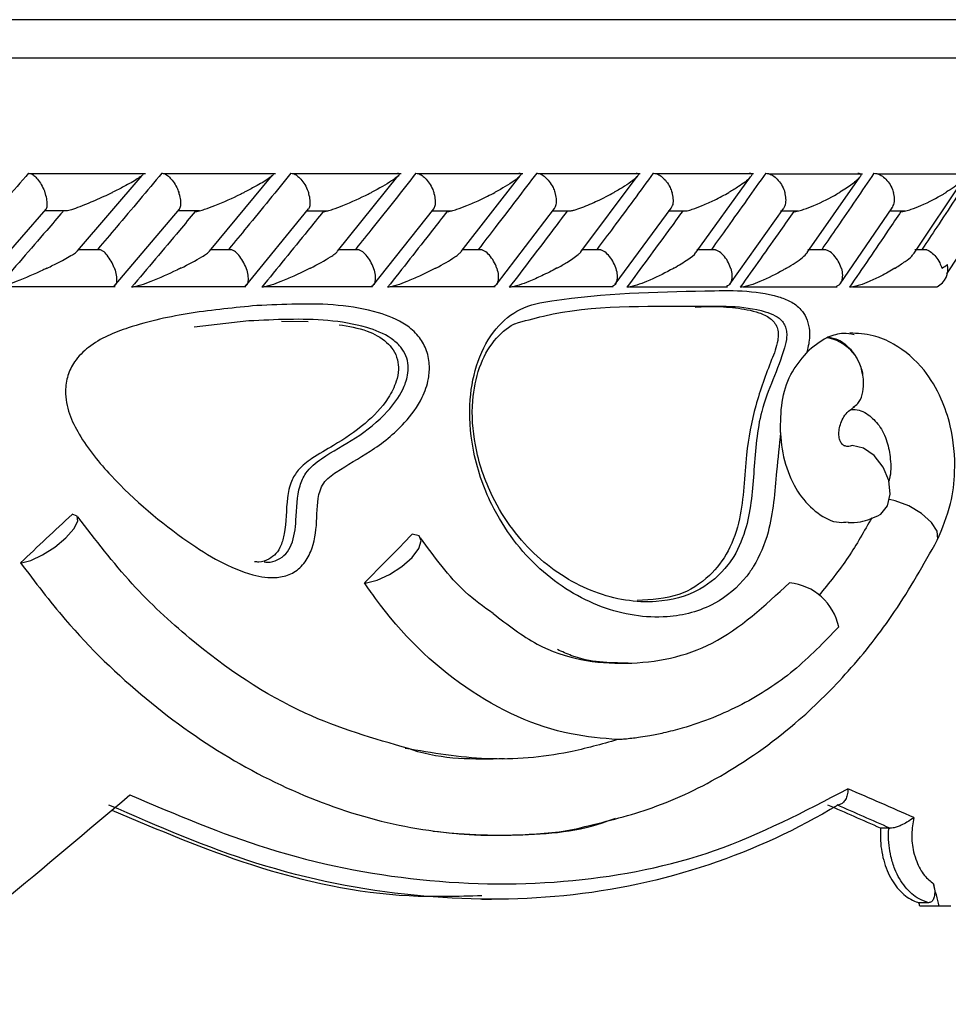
# Model space of a CAD drawing. Header units: millimetres. Extents: x 67.9 to 154, y 110.8 to 178.6.
# Tile 18 of 109: x 74.7 to 75.9, y 125.2 to 126.5. Entities that reach past the tile are written whole.
import ezdxf

# ---------------------------------------------------------------- set-up
doc = ezdxf.new("R2010")
doc.units = ezdxf.units.MM

msp = doc.modelspace()

# ---------------------------------------------------------------- linework, layer by layer
at = {"color": 7, "linetype": 'Continuous', "lineweight": 25}
for p, q in [((68.5428, 126.5052), (77.0471, 126.5052)), ((74.9, 126.3037), (74.7497, 126.3037)), ((74.8113, 126.2032), (74.8959, 126.3017)), ((75.0699, 126.3037), (74.9241, 126.3037)), ((74.9838, 126.2028), (75.0659, 126.3014)), ((75.2342, 126.3037), (75.0931, 126.3037)), ((75.1511, 126.2027), (75.2301, 126.3008)), ((75.3931, 126.3037), (75.2566, 126.3037)), ((75.3126, 126.2023), (75.3892, 126.3007)), ((75.5465, 126.3036), (75.4148, 126.3036)), ((75.4689, 126.202), (75.5428, 126.3003)), ((75.6946, 126.3036), (75.5675, 126.3036)), ((75.6196, 126.2015), (75.6909, 126.2999)), ((75.8371, 126.3035), (75.7149, 126.3035)), ((75.7649, 126.2011), (75.8336, 126.2996)), ((75.9739, 126.3035), (75.8567, 126.3035)), ((75.9044, 126.2003), (75.9703, 126.2986)), ((74.6894, 126.1648), (74.7703, 126.2575)), ((74.7688, 126.2557), (74.7983, 126.2557)), ((74.8594, 126.1569), (74.9446, 126.2577)), ((74.9428, 126.2557), (74.9709, 126.2557)), ((75.0309, 126.157), (75.1134, 126.2579)), ((75.1112, 126.2556), (75.1381, 126.2556)), ((75.1969, 126.1571), (75.2768, 126.2581)), ((75.274, 126.2556), (75.2999, 126.2556)), ((75.3588, 126.1591), (75.4347, 126.2584)), ((75.4314, 126.2555), (75.4564, 126.2555)), ((75.5139, 126.1594), (75.5872, 126.2587)), ((75.5833, 126.2555), (75.6073, 126.2555)), ((75.6636, 126.1598), (75.7342, 126.259)), ((75.7298, 126.2554), (75.7529, 126.2554)), ((75.8078, 126.1602), (75.8758, 126.2595)), ((75.873, 126.2554), (75.893, 126.2554)), ((75.9472, 126.1732), (76.0045, 126.2604)), ((74.8414, 126.2046), (74.8126, 126.2046)), ((75.013, 126.2046), (74.9853, 126.2046)), ((75.1792, 126.2046), (75.1524, 126.2046)), ((75.3399, 126.2045), (75.3139, 126.2045)), ((75.4953, 126.2045), (75.4701, 126.2045)), ((75.6452, 126.2044), (75.6206, 126.2044)), ((75.7897, 126.2044), (75.7658, 126.2044)), ((75.921, 126.2043), (75.9055, 126.2043)), ((74.7094, 126.1566), (74.8604, 126.1566)), ((74.8851, 126.1565), (75.0314, 126.1565)), ((75.0552, 126.1565), (75.1969, 126.1565)), ((75.2198, 126.1564), (75.3569, 126.1564)), ((75.379, 126.1564), (75.5114, 126.1564)), ((75.5328, 126.1563), (75.6605, 126.1563)), ((75.6812, 126.1563), (75.804, 126.1563)), ((75.8242, 126.1563), (75.9344, 126.1563)), ((75.0353, 126.1116), (74.964, 126.1035)), ((75.0778, 126.1111), (75.1127, 126.1109)), ((75.7917, 126.0902), (75.7906, 126.0896)), ((75.8714, 125.4488), (75.8608, 125.4488)), ((75.8714, 125.4488), (75.8729, 125.4488)), ((75.3398, 125.3559), (75.3523, 125.3559)), ((75.9232, 125.3515), (75.9109, 125.3515)), ((75.912, 125.3472), (75.9373, 125.3472)), ((75.9373, 125.3472), (75.9527, 125.3472))]:
    msp.add_line(p, q, dxfattribs=at)
at = {"color": 1, "linetype": 'Continuous', "lineweight": 25}
msp.add_line((68.4989, 126.4552), (77.0971, 126.4552), dxfattribs=at)
at = {"color": 7, "linetype": 'Continuous', "lineweight": 25, "flags": 128}
for points in [[(75.8602, 125.8586), (75.8612, 125.8593), (75.8698, 125.8699), (75.8733, 125.8852), (75.8713, 125.9031), (75.8639, 125.9207), (75.8523, 125.9356), (75.8382, 125.9455), (75.8237, 125.949)], [(74.7382, 125.7956), (74.7505, 125.7986), (74.7658, 125.8058), (74.7818, 125.8161), (74.7961, 125.8281), (74.8067, 125.84), (74.8119, 125.8499), (74.811, 125.8566), (74.8042, 125.8589)], [(75.1891, 125.7696), (75.2031, 125.7728), (75.2192, 125.7802), (75.2351, 125.7906), (75.2485, 125.8026), (75.2574, 125.8143), (75.2606, 125.8241), (75.2576, 125.8306), (75.2488, 125.8329)]]:
    msp.add_lwpolyline(points, dxfattribs=at)
at = {"color": 1, "linetype": 'Continuous', "lineweight": 25, "flags": 128}
msp.add_lwpolyline([(75.9348, 125.8251), (75.9355, 125.8268), (75.9348, 125.8367), (75.9274, 125.8484), (75.9143, 125.86), (75.8975, 125.8699), (75.8797, 125.8765), (75.8725, 125.8781)], dxfattribs=at)
at = {"color": 7, "linetype": 'Continuous', "lineweight": 25}
for centre, radius, start, end in [((75.9233, 126.1792), 0.0255, 295.9257, 13.6549), ((75.7812, 126.0337), 0.0567, 8.5242, 80.4239), ((74.7368, 125.8167), 0.0211, 269.8321, 273.7032), ((75.1864, 125.8005), 0.0311, 269.9145, 274.9186), ((75.7346, 125.6969), 0.0729, 11.763, 84.3652), ((72.5185, 126.3485), 4.3787, 298.7805, 346.8668)]:
    msp.add_arc(centre, radius, start, end, dxfattribs=at)
for centre, major_axis, ratio, start_param, end_param in [((72.5221, 125.8272), (4.4831, 3.5554), 0.256646, 5.016903, 5.033832), ((72.5221, 125.8012), (4.439, 3.4799), 0.318211, 5.089531, 5.106425), ((72.5221, 125.6846), (4.5707, -1.1197), 0.177589, 0.782351, 0.809908), ((72.5221, 125.9262), (4.4655, 3.0268), 0.328694, 4.992245, 5.034548), ((72.5221, 125.6637), (4.5306, -1.1151), 0.17828, 0.787218, 0.809435), ((72.5176, 125.6655), (4.5506, -1.12), 0.17828, 0.786593, 0.808741), ((72.5221, 127.4425), (-3.7625, 12.2147), 0.213088, 4.474822, 4.477222), ((72.5221, 127.4425), (-3.7296, 12.1079), 0.213088, 4.473289, 4.473655)]:
    msp.add_ellipse(centre, major_axis=major_axis, ratio=ratio, start_param=start_param, end_param=end_param, dxfattribs=at)
for points, knots in [([(74.7475, 126.3045), (74.7374, 126.2929), (74.717, 126.2694), (74.6881, 126.2364), (74.6693, 126.215), (74.6609, 126.2055)], [0, 0, 0, 0, 0.351147, 0.71273, 1, 1, 1, 1]), ([(74.7475, 126.3045), (74.7483, 126.3045), (74.7504, 126.3042), (74.7545, 126.3018), (74.7594, 126.2969), (74.7642, 126.2898), (74.7672, 126.2837), (74.7685, 126.2802), (74.7688, 126.2796), (74.7688, 126.2795)], [0, 0, 0, 0, 0.11528, 0.305681, 0.50129, 0.725661, 0.950196, 0.99347, 1, 1, 1, 1]), ([(74.9217, 126.3045), (74.9119, 126.2929), (74.8921, 126.2694), (74.8642, 126.2364), (74.846, 126.215), (74.8378, 126.2055)], [0, 0, 0, 0, 0.352171, 0.711323, 1, 1, 1, 1]), ([(74.8972, 126.3043), (74.8973, 126.304), (74.8976, 126.3031), (74.8946, 126.3005), (74.8868, 126.2952), (74.874, 126.288), (74.8623, 126.2821), (74.857, 126.2796), (74.857, 126.2795)], [0, 0, 0, 0, 0.065365, 0.203551, 0.34063, 0.717974, 0.996208, 1, 1, 1, 1]), ([(74.9217, 126.3045), (74.9218, 126.3045), (74.9233, 126.3045), (74.9265, 126.3035), (74.9315, 126.2997), (74.9366, 126.2938), (74.9408, 126.2868), (74.943, 126.2817), (74.9437, 126.2796), (74.9437, 126.2795)], [0, 0, 0, 0, 0.016361, 0.206885, 0.398546, 0.599431, 0.830981, 0.993482, 1, 1, 1, 1]), ([(75.0903, 126.3045), (75.0809, 126.2929), (75.0617, 126.2694), (75.0346, 126.2363), (75.017, 126.215), (75.0092, 126.2055)], [0, 0, 0, 0, 0.352654, 0.712616, 1, 1, 1, 1]), ([(75.0671, 126.3042), (75.0672, 126.3039), (75.0676, 126.303), (75.0649, 126.3004), (75.0578, 126.2951), (75.0456, 126.2881), (75.0342, 126.2821), (75.0292, 126.2796), (75.0291, 126.2795)], [0, 0, 0, 0, 0.065457, 0.199307, 0.332245, 0.717321, 0.996171, 1, 1, 1, 1]), ([(75.0903, 126.3045), (75.0913, 126.3045), (75.0937, 126.3042), (75.0982, 126.3018), (75.1035, 126.2968), (75.1086, 126.2898), (75.1116, 126.2837), (75.1129, 126.2802), (75.1131, 126.2796), (75.1131, 126.2795)], [0, 0, 0, 0, 0.115717, 0.305809, 0.501194, 0.725709, 0.950396, 0.993491, 1, 1, 1, 1]), ([(75.2536, 126.3045), (75.2444, 126.2929), (75.2258, 126.2693), (75.1996, 126.2363), (75.1826, 126.215), (75.175, 126.2055)], [0, 0, 0, 0, 0.353113, 0.713537, 1, 1, 1, 1]), ([(75.2294, 126.3045), (75.2297, 126.3045), (75.2308, 126.3045), (75.2318, 126.3041), (75.2319, 126.3023), (75.2281, 126.2989), (75.2172, 126.2912), (75.2055, 126.2846), (75.1958, 126.2796), (75.1957, 126.2795)], [0, 0, 0, 0, 0.02335, 0.073462, 0.134698, 0.325553, 0.472796, 0.996411, 1, 1, 1, 1]), ([(75.2536, 126.3045), (75.2545, 126.3045), (75.2571, 126.3042), (75.2618, 126.3018), (75.2673, 126.2968), (75.2725, 126.2898), (75.2755, 126.2837), (75.2767, 126.2802), (75.2769, 126.2796), (75.2769, 126.2795)], [0, 0, 0, 0, 0.115812, 0.305837, 0.501174, 0.72572, 0.95044, 0.993495, 1, 1, 1, 1]), ([(75.4114, 126.3045), (75.4025, 126.2929), (75.3845, 126.2693), (75.3592, 126.2363), (75.3427, 126.2149), (75.3355, 126.2055)], [0, 0, 0, 0, 0.353555, 0.714102, 1, 1, 1, 1]), ([(75.388, 126.3045), (75.3882, 126.3045), (75.3889, 126.3045), (75.3901, 126.3044), (75.3909, 126.3037), (75.3905, 126.3018), (75.3873, 126.2986), (75.3774, 126.2911), (75.3663, 126.2846), (75.3569, 126.2796), (75.3568, 126.2795)], [0, 0, 0, 0, 0.013073, 0.044023, 0.100225, 0.166357, 0.329721, 0.473923, 0.996413, 1, 1, 1, 1]), ([(75.4114, 126.3045), (75.4115, 126.3045), (75.4133, 126.3045), (75.4171, 126.3035), (75.4227, 126.2997), (75.4282, 126.2938), (75.4325, 126.2868), (75.4346, 126.2817), (75.4353, 126.2796), (75.4353, 126.2795)], [0, 0, 0, 0, 0.016742, 0.207072, 0.39855, 0.599335, 0.831038, 0.993495, 1, 1, 1, 1]), ([(75.5637, 126.3045), (75.5552, 126.2929), (75.5379, 126.2693), (75.5134, 126.2363), (75.4975, 126.215), (75.4905, 126.2055)], [0, 0, 0, 0, 0.3533418, 0.7136728, 1, 1, 1, 1]), ([(75.5412, 126.3045), (75.5412, 126.3045), (75.5421, 126.3046), (75.5435, 126.3044), (75.5446, 126.3034), (75.5435, 126.3004), (75.5372, 126.2949), (75.5263, 126.2875), (75.5173, 126.2822), (75.5125, 126.2796), (75.5125, 126.2795)], [0, 0, 0, 0, 0.002835, 0.050977, 0.110337, 0.207812, 0.453185, 0.72164, 0.996415, 1, 1, 1, 1]), ([(75.5637, 126.3045), (75.5639, 126.3045), (75.5658, 126.3045), (75.5697, 126.3035), (75.5755, 126.2997), (75.5812, 126.2938), (75.5855, 126.2868), (75.5875, 126.2817), (75.5882, 126.2796), (75.5882, 126.2795)], [0, 0, 0, 0, 0.016652, 0.207028, 0.398551, 0.59936, 0.831024, 0.993492, 1, 1, 1, 1]), ([(75.7107, 126.3045), (75.7024, 126.2929), (75.6858, 126.2694), (75.6622, 126.2364), (75.6469, 126.215), (75.6401, 126.2055)], [0, 0, 0, 0, 0.35247, 0.712244, 1, 1, 1, 1]), ([(75.6889, 126.3045), (75.6895, 126.3045), (75.6909, 126.3045), (75.6923, 126.3038), (75.6926, 126.302), (75.6886, 126.2966), (75.6778, 126.2886), (75.6671, 126.2821), (75.6627, 126.2796), (75.6626, 126.2795)], [0, 0, 0, 0, 0.038857, 0.084812, 0.162938, 0.312696, 0.736905, 0.996415, 1, 1, 1, 1]), ([(75.7107, 126.3045), (75.7118, 126.3045), (75.7148, 126.3042), (75.72, 126.3018), (75.726, 126.2969), (75.7314, 126.2898), (75.7343, 126.2837), (75.7354, 126.2802), (75.7356, 126.2796), (75.7356, 126.2795)], [0, 0, 0, 0, 0.11561, 0.30578, 0.501222, 0.725698, 0.950344, 0.993485, 1, 1, 1, 1]), ([(75.8521, 126.3045), (75.8442, 126.2929), (75.8283, 126.2695), (75.8056, 126.2365), (75.7908, 126.2151), (75.7842, 126.2055)], [0, 0, 0, 0, 0.351573, 0.71044, 1, 1, 1, 1]), ([(75.831, 126.3045), (75.8315, 126.3045), (75.8327, 126.3045), (75.8344, 126.304), (75.8353, 126.3026), (75.8333, 126.2982), (75.824, 126.2902), (75.8134, 126.2832), (75.8073, 126.2796), (75.8073, 126.2795)], [0, 0, 0, 0, 0.027389, 0.072139, 0.141885, 0.269095, 0.620342, 0.996419, 1, 1, 1, 1]), ([(75.8521, 126.3045), (75.8533, 126.3045), (75.8564, 126.3042), (75.8618, 126.3018), (75.8679, 126.2969), (75.8734, 126.2898), (75.8762, 126.2837), (75.8773, 126.2802), (75.8775, 126.2796), (75.8775, 126.2795)], [0, 0, 0, 0, 0.115379, 0.305714, 0.501275, 0.725673, 0.950237, 0.993474, 1, 1, 1, 1]), ([(75.9804, 126.3045), (75.9729, 126.2929), (75.9575, 126.2694), (75.9358, 126.2364), (75.9215, 126.215), (75.9152, 126.2055)], [0, 0, 0, 0, 0.351147, 0.71273, 1, 1, 1, 1]), ([(75.9714, 126.3034), (75.9715, 126.3034), (75.9724, 126.3027), (75.9713, 126.2993), (75.9662, 126.2936), (75.9569, 126.2864), (75.9501, 126.2819), (75.9464, 126.2796), (75.9463, 126.2795)], [0, 0, 0, 0, 0.014335, 0.137668, 0.465516, 0.728745, 0.99598, 1, 1, 1, 1]), ([(74.7703, 126.2575), (74.7703, 126.2575), (74.7713, 126.2584), (74.7719, 126.2624), (74.7718, 126.2692), (74.7702, 126.2754), (74.7691, 126.2788), (74.7688, 126.2795), (74.7688, 126.2795)], [0, 0, 0, 0, 0.009563, 0.288756, 0.608853, 0.929176, 0.990686, 1, 1, 1, 1]), ([(74.7983, 126.2557), (74.7994, 126.256), (74.8037, 126.2571), (74.8166, 126.2617), (74.8354, 126.2695), (74.8498, 126.2761), (74.8569, 126.2795), (74.857, 126.2795)], [0, 0, 0, 0, 0.055044, 0.219231, 0.599098, 0.99599, 1, 1, 1, 1]), ([(74.9447, 126.2576), (74.9453, 126.2591), (74.9466, 126.2622), (74.9465, 126.2693), (74.9451, 126.2754), (74.944, 126.2788), (74.9438, 126.2795), (74.9437, 126.2795)], [0, 0, 0, 0, 0.279378, 0.603784, 0.928428, 0.990581, 1, 1, 1, 1]), ([(74.9652, 126.2545), (74.9659, 126.2546), (74.9674, 126.2547), (74.9716, 126.2556), (74.9796, 126.2581), (74.9987, 126.2653), (75.0157, 126.2729), (75.0275, 126.2788), (75.029, 126.2795), (75.0291, 126.2795)], [0, 0, 0, 0, 0.042786, 0.100388, 0.193836, 0.38606, 0.920541, 0.996406, 1, 1, 1, 1]), ([(75.1135, 126.2579), (75.1141, 126.2592), (75.1156, 126.2623), (75.1157, 126.2693), (75.1144, 126.2754), (75.1133, 126.2788), (75.1131, 126.2795), (75.1131, 126.2795)], [0, 0, 0, 0, 0.268947, 0.598111, 0.92752, 0.990458, 1, 1, 1, 1]), ([(75.1325, 126.2545), (75.1332, 126.2546), (75.1348, 126.2547), (75.1391, 126.2556), (75.1472, 126.2581), (75.1661, 126.2653), (75.1827, 126.273), (75.1942, 126.2788), (75.1956, 126.2795), (75.1957, 126.2795)], [0, 0, 0, 0, 0.0429558, 0.1007659, 0.1945162, 0.3871964, 0.9215819, 0.9964028, 1, 1, 1, 1]), ([(75.2768, 126.2581), (75.2775, 126.2594), (75.2791, 126.2624), (75.2794, 126.2693), (75.2783, 126.2754), (75.2772, 126.2788), (75.277, 126.2795), (75.2769, 126.2795)], [0, 0, 0, 0, 0.256903, 0.591523, 0.926397, 0.990308, 1, 1, 1, 1]), ([(75.2943, 126.2545), (75.295, 126.2546), (75.2967, 126.2547), (75.3011, 126.2556), (75.3092, 126.2581), (75.3218, 126.2629), (75.3387, 126.2703), (75.3505, 126.2762), (75.3568, 126.2795), (75.3568, 126.2795)], [0, 0, 0, 0, 0.042732, 0.100453, 0.193926, 0.385762, 0.648647, 0.996406, 1, 1, 1, 1]), ([(75.4346, 126.2584), (75.4353, 126.2596), (75.4371, 126.2625), (75.4376, 126.2693), (75.4366, 126.2754), (75.4356, 126.2788), (75.4353, 126.2795), (75.4353, 126.2795)], [0, 0, 0, 0, 0.242875, 0.583818, 0.92502, 0.990126, 1, 1, 1, 1]), ([(75.4564, 126.2554), (75.4577, 126.2558), (75.4623, 126.2569), (75.4746, 126.2613), (75.4925, 126.2691), (75.5057, 126.2758), (75.5124, 126.2795), (75.5125, 126.2795)], [0, 0, 0, 0, 0.063346, 0.218744, 0.574024, 0.996037, 1, 1, 1, 1]), ([(75.5871, 126.2588), (75.5878, 126.2599), (75.5896, 126.2626), (75.5903, 126.2693), (75.5894, 126.2754), (75.5884, 126.2788), (75.5883, 126.2795), (75.5882, 126.2795)], [0, 0, 0, 0, 0.226106, 0.574576, 0.923309, 0.989902, 1, 1, 1, 1]), ([(75.6073, 126.2554), (75.6076, 126.2554), (75.6099, 126.2559), (75.6171, 126.2582), (75.6293, 126.2628), (75.6456, 126.2703), (75.6567, 126.2762), (75.6626, 126.2795), (75.6626, 126.2795)], [0, 0, 0, 0, 0.011856, 0.114191, 0.324291, 0.612839, 0.996056, 1, 1, 1, 1]), ([(75.7341, 126.2592), (75.7348, 126.2601), (75.7367, 126.2628), (75.7375, 126.2693), (75.7368, 126.2754), (75.7359, 126.2788), (75.7357, 126.2795), (75.7356, 126.2795)], [0, 0, 0, 0, 0.206139, 0.563545, 0.921215, 0.989629, 1, 1, 1, 1]), ([(75.7473, 126.2545), (75.7481, 126.2546), (75.75, 126.2547), (75.7547, 126.2557), (75.7629, 126.2581), (75.7813, 126.2654), (75.7961, 126.273), (75.8061, 126.2788), (75.8072, 126.2795), (75.8073, 126.2795)], [0, 0, 0, 0, 0.0432953, 0.1010417, 0.1950136, 0.3888594, 0.9279854, 0.9964069, 1, 1, 1, 1]), ([(75.8756, 126.2596), (75.8762, 126.2604), (75.8782, 126.263), (75.8792, 126.2693), (75.8786, 126.2754), (75.8777, 126.2788), (75.8775, 126.2795), (75.8775, 126.2795)], [0, 0, 0, 0, 0.182668, 0.550554, 0.918702, 0.989304, 1, 1, 1, 1]), ([(75.8873, 126.2545), (75.8882, 126.2546), (75.8901, 126.2547), (75.8948, 126.2556), (75.903, 126.2581), (75.9211, 126.2653), (75.9355, 126.273), (75.9451, 126.2788), (75.9463, 126.2795), (75.9463, 126.2795)], [0, 0, 0, 0, 0.04279, 0.100057, 0.193225, 0.385501, 0.92311, 0.996412, 1, 1, 1, 1]), ([(74.7924, 126.2545), (74.7853, 126.2463), (74.7569, 126.2133), (74.7282, 126.1803), (74.7066, 126.1555)], [0, 0, 0, 0, 0.249687, 1, 1, 1, 1]), ([(74.9652, 126.2545), (74.9583, 126.2463), (74.9308, 126.2132), (74.9029, 126.1802), (74.8821, 126.1555)], [0, 0, 0, 0, 0.250471, 1, 1, 1, 1]), ([(75.1325, 126.2545), (75.1258, 126.2463), (75.0991, 126.2132), (75.0722, 126.1802), (75.052, 126.1555)], [0, 0, 0, 0, 0.250973, 1, 1, 1, 1]), ([(75.2943, 126.2545), (75.2878, 126.2463), (75.2621, 126.2132), (75.236, 126.1802), (75.2165, 126.1555)], [0, 0, 0, 0, 0.251159, 1, 1, 1, 1]), ([(75.4507, 126.2545), (75.4445, 126.2463), (75.4196, 126.2132), (75.3944, 126.1802), (75.3755, 126.1555)], [0, 0, 0, 0, 0.25101, 1, 1, 1, 1]), ([(75.6017, 126.2545), (75.5957, 126.2463), (75.5717, 126.2133), (75.5474, 126.1803), (75.5291, 126.1555)], [0, 0, 0, 0, 0.2502461, 1, 1, 1, 1]), ([(75.7473, 126.2545), (75.7415, 126.2463), (75.7184, 126.2133), (75.6949, 126.1803), (75.6773, 126.1555)], [0, 0, 0, 0, 0.249337, 1, 1, 1, 1]), ([(75.8873, 126.2545), (75.8818, 126.2464), (75.8596, 126.2134), (75.837, 126.1803), (75.82, 126.1555)], [0, 0, 0, 0, 0.247955, 1, 1, 1, 1]), ([(74.7714, 126.1805), (74.7715, 126.1805), (74.7768, 126.183), (74.7889, 126.189), (74.8016, 126.196), (74.8095, 126.2011), (74.8109, 126.2025), (74.8114, 126.2031)], [0, 0, 0, 0, 0.004303, 0.317384, 0.754978, 0.906799, 1, 1, 1, 1]), ([(74.8595, 126.1805), (74.8595, 126.1806), (74.8584, 126.1836), (74.8556, 126.1897), (74.8504, 126.1975), (74.8453, 126.2027), (74.8424, 126.2039), (74.8414, 126.2044)], [0, 0, 0, 0, 0.007732, 0.289148, 0.57096, 0.840336, 1, 1, 1, 1]), ([(74.9463, 126.1805), (74.9463, 126.1805), (74.9565, 126.1855), (74.9685, 126.1919), (74.9805, 126.1994), (74.9827, 126.2017), (74.9838, 126.2027)], [0, 0, 0, 0, 0.004395, 0.642783, 0.827126, 1, 1, 1, 1]), ([(75.0316, 126.1805), (75.0316, 126.1806), (75.0305, 126.1836), (75.0277, 126.1898), (75.0224, 126.1975), (75.0171, 126.2027), (75.0141, 126.2039), (75.013, 126.2044)], [0, 0, 0, 0, 0.007734, 0.289856, 0.572377, 0.842334, 1, 1, 1, 1]), ([(75.1155, 126.1805), (75.1156, 126.1805), (75.1254, 126.1855), (75.137, 126.1919), (75.148, 126.1992), (75.1502, 126.2015), (75.1512, 126.2026)], [0, 0, 0, 0, 0.004457, 0.648156, 0.831347, 1, 1, 1, 1]), ([(75.1981, 126.1805), (75.1981, 126.1806), (75.197, 126.1836), (75.1943, 126.1898), (75.1888, 126.1975), (75.1834, 126.2027), (75.1803, 126.2039), (75.1791, 126.2043)], [0, 0, 0, 0, 0.007752, 0.290902, 0.574456, 0.845338, 1, 1, 1, 1]), ([(75.2793, 126.1805), (75.2794, 126.1805), (75.2889, 126.1855), (75.2998, 126.1918), (75.31, 126.199), (75.3119, 126.2012), (75.3128, 126.2022)], [0, 0, 0, 0, 0.004548, 0.659587, 0.843363, 1, 1, 1, 1]), ([(75.3591, 126.1805), (75.3591, 126.1806), (75.3581, 126.1836), (75.3554, 126.1898), (75.3498, 126.1975), (75.3443, 126.2027), (75.341, 126.2039), (75.3399, 126.2043)], [0, 0, 0, 0, 0.007786, 0.29233, 0.57728, 0.849472, 1, 1, 1, 1]), ([(75.4376, 126.1805), (75.4377, 126.1805), (75.4423, 126.183), (75.4529, 126.1891), (75.4628, 126.1959), (75.4685, 126.2006), (75.4689, 126.2016), (75.469, 126.2018)], [0, 0, 0, 0, 0.004629, 0.335792, 0.816439, 0.962386, 1, 1, 1, 1]), ([(75.5147, 126.1805), (75.5147, 126.1806), (75.5137, 126.1836), (75.511, 126.1898), (75.5054, 126.1975), (75.4997, 126.2026), (75.4964, 126.2038), (75.4952, 126.2042)], [0, 0, 0, 0, 0.007834, 0.294062, 0.580697, 0.854512, 1, 1, 1, 1]), ([(75.5904, 126.1805), (75.5905, 126.1805), (75.5939, 126.1824), (75.6004, 126.1863), (75.6105, 126.1929), (75.618, 126.1983), (75.6195, 126.2011), (75.6197, 126.2014)], [0, 0, 0, 0, 0.004736, 0.264888, 0.527676, 0.942295, 1, 1, 1, 1]), ([(75.6648, 126.1805), (75.6648, 126.1806), (75.6638, 126.1836), (75.6612, 126.1898), (75.6555, 126.1975), (75.6498, 126.2026), (75.6463, 126.2038), (75.6452, 126.2042)], [0, 0, 0, 0, 0.007889, 0.295786, 0.584092, 0.859553, 1, 1, 1, 1]), ([(75.8094, 126.1805), (75.8093, 126.1806), (75.8084, 126.1836), (75.8058, 126.1898), (75.8001, 126.1974), (75.7943, 126.2026), (75.7908, 126.2037), (75.7896, 126.2041)], [0, 0, 0, 0, 0.007949, 0.297456, 0.58737, 0.864456, 1, 1, 1, 1]), ([(75.921, 126.2044), (75.921, 126.2044), (75.9231, 126.204), (75.9274, 126.201), (75.9333, 126.1954), (75.938, 126.1883), (75.94, 126.1829), (75.9407, 126.1806), (75.9407, 126.1805)], [0, 0, 0, 0, 0.003238, 0.240751, 0.485636, 0.767386, 0.991988, 1, 1, 1, 1]), ([(75.7378, 126.1805), (75.7378, 126.1805), (75.7418, 126.1829), (75.7493, 126.1875), (75.7593, 126.1945), (75.7632, 126.1988), (75.7651, 126.201)], [0, 0, 0, 0, 0.004846, 0.331192, 0.664226, 1, 1, 1, 1]), ([(75.8795, 126.1805), (75.8796, 126.1805), (75.8844, 126.1835), (75.8924, 126.1888), (75.9012, 126.1955), (75.9035, 126.199), (75.9044, 126.2003)], [0, 0, 0, 0, 0.004999, 0.429156, 0.787739, 1, 1, 1, 1]), ([(74.7714, 126.1805), (74.7713, 126.1805), (74.7696, 126.1796), (74.757, 126.1737), (74.7395, 126.166), (74.7204, 126.1589), (74.7127, 126.1565), (74.7087, 126.1556), (74.7071, 126.1555), (74.7066, 126.1555), (74.7066, 126.1555)], [0, 0, 0, 0, 0.003579, 0.088017, 0.620449, 0.806987, 0.897761, 0.954085, 0.999597, 1, 1, 1, 1]), ([(74.8595, 126.1805), (74.8596, 126.1804), (74.8607, 126.1774), (74.8623, 126.1712), (74.8626, 126.1635), (74.8614, 126.1584), (74.8595, 126.1573), (74.8589, 126.1569)], [0, 0, 0, 0, 0.007963, 0.297915, 0.58828, 0.865672, 1, 1, 1, 1]), ([(74.9463, 126.1805), (74.9462, 126.1805), (74.9444, 126.1796), (74.9323, 126.1737), (74.9151, 126.166), (74.8962, 126.1589), (74.8884, 126.1565), (74.8842, 126.1556), (74.8827, 126.1555), (74.8821, 126.1555)], [0, 0, 0, 0, 0.003584, 0.090161, 0.620258, 0.806634, 0.897586, 0.954144, 1, 1, 1, 1]), ([(75.0316, 126.1805), (75.0316, 126.1804), (75.0327, 126.1774), (75.0342, 126.1712), (75.0343, 126.1635), (75.0328, 126.1584), (75.0307, 126.1572), (75.03, 126.1568)], [0, 0, 0, 0, 0.007902, 0.296289, 0.58509, 0.860888, 1, 1, 1, 1]), ([(75.1155, 126.1805), (75.1155, 126.1805), (75.1086, 126.177), (75.0962, 126.171), (75.0788, 126.1636), (75.0663, 126.1589), (75.0585, 126.1565), (75.0543, 126.1556), (75.0527, 126.1555), (75.052, 126.1555)], [0, 0, 0, 0, 0.003583, 0.362679, 0.622385, 0.807431, 0.898033, 0.95455, 1, 1, 1, 1]), ([(75.1981, 126.1805), (75.1981, 126.1804), (75.1992, 126.1774), (75.2006, 126.1712), (75.2004, 126.1635), (75.1986, 126.1584), (75.1964, 126.1572), (75.1956, 126.1568)], [0, 0, 0, 0, 0.007847, 0.294601, 0.581769, 0.855947, 1, 1, 1, 1]), ([(75.2793, 126.1805), (75.2792, 126.1805), (75.2759, 126.1787), (75.269, 126.1752), (75.2566, 126.1693), (75.2434, 126.1635), (75.231, 126.1589), (75.2231, 126.1565), (75.2188, 126.1556), (75.2172, 126.1555), (75.2165, 126.1555)], [0, 0, 0, 0, 0.003584, 0.184786, 0.364582, 0.623232, 0.807722, 0.898201, 0.954727, 1, 1, 1, 1]), ([(75.3591, 126.1805), (75.3592, 126.1804), (75.3602, 126.1774), (75.3615, 126.1712), (75.3611, 126.1635), (75.359, 126.1583), (75.3565, 126.1571), (75.3556, 126.1567)], [0, 0, 0, 0, 0.007797, 0.292895, 0.578405, 0.850976, 1, 1, 1, 1]), ([(75.4376, 126.1805), (75.4375, 126.1805), (75.4314, 126.1771), (75.4198, 126.1712), (75.4031, 126.1638), (75.3906, 126.159), (75.3825, 126.1566), (75.3781, 126.1556), (75.3762, 126.1555), (75.3755, 126.1555), (75.3755, 126.1555)], [0, 0, 0, 0, 0.003585, 0.349532, 0.614369, 0.803756, 0.896002, 0.953183, 0.999238, 1, 1, 1, 1]), ([(75.5147, 126.1805), (75.5147, 126.1804), (75.5157, 126.1774), (75.5169, 126.1712), (75.5162, 126.1635), (75.5138, 126.1583), (75.5112, 126.1571), (75.5102, 126.1567)], [0, 0, 0, 0, 0.007762, 0.291477, 0.575602, 0.846864, 1, 1, 1, 1]), ([(75.5904, 126.1805), (75.5904, 126.1805), (75.589, 126.1797), (75.5784, 126.1738), (75.5628, 126.1661), (75.5444, 126.159), (75.5363, 126.1565), (75.5319, 126.1556), (75.5299, 126.1555), (75.5291, 126.1555), (75.5291, 126.1555)], [0, 0, 0, 0, 0.003589, 0.081499, 0.615827, 0.804444, 0.896386, 0.953444, 0.99951, 1, 1, 1, 1]), ([(75.6648, 126.1805), (75.6648, 126.1804), (75.6657, 126.1774), (75.6668, 126.1712), (75.6659, 126.1635), (75.6632, 126.1583), (75.6603, 126.1571), (75.6593, 126.1566)], [0, 0, 0, 0, 0.007742, 0.290431, 0.573526, 0.843854, 1, 1, 1, 1]), ([(75.7378, 126.1805), (75.7377, 126.1805), (75.7363, 126.1796), (75.726, 126.1737), (75.7108, 126.166), (75.6927, 126.1589), (75.6847, 126.1565), (75.6801, 126.1556), (75.6781, 126.1555), (75.6773, 126.1555), (75.6773, 126.1555)], [0, 0, 0, 0, 0.003586, 0.087795, 0.619053, 0.80604, 0.897262, 0.953958, 0.999881, 1, 1, 1, 1]), ([(75.8094, 126.1805), (75.8094, 126.1804), (75.8103, 126.1774), (75.8112, 126.1712), (75.81, 126.1635), (75.8071, 126.1583), (75.804, 126.1571), (75.8029, 126.1566)], [0, 0, 0, 0, 0.007738, 0.289716, 0.572096, 0.84183, 1, 1, 1, 1]), ([(75.8795, 126.1805), (75.8795, 126.1805), (75.8739, 126.177), (75.8632, 126.1711), (75.8475, 126.1636), (75.8356, 126.1589), (75.8275, 126.1565), (75.8229, 126.1556), (75.8208, 126.1555), (75.82, 126.1555), (75.82, 126.1555)], [0, 0, 0, 0, 0.003576, 0.359169, 0.621361, 0.807344, 0.897962, 0.954251, 0.999823, 1, 1, 1, 1]), ([(75.9407, 126.1805), (75.9408, 126.1805), (75.9433, 126.182), (75.9457, 126.1836), (75.948, 126.1852)], [0, 0, 0, 0, 0.021627, 1, 1, 1, 1]), ([(75.73, 125.966), (75.7282, 125.949), (75.7236, 125.9054), (75.7193, 125.8433), (75.7006, 125.799), (75.6777, 125.766), (75.641, 125.7362), (75.5751, 125.7195), (75.4949, 125.7325), (75.4128, 125.7819), (75.3541, 125.8581), (75.3262, 125.939), (75.3217, 126.0051), (75.3326, 126.0604), (75.3558, 126.1026), (75.3907, 126.131), (75.4862, 126.148), (75.599, 126.1499), (75.7019, 126.1525), (75.7429, 126.1378), (75.7556, 126.1288), (75.764, 126.116), (75.7678, 126.1027), (75.7683, 126.0865), (75.7656, 126.0759), (75.764, 126.0696)], [0, 0, 0, 0, 0.033052, 0.085025, 0.118228, 0.129569, 0.172985, 0.228261, 0.301975, 0.376413, 0.450985, 0.502261, 0.543379, 0.576527, 0.609905, 0.640198, 0.675367, 0.845989, 0.931325, 0.94569, 0.960158, 0.969378, 0.978629, 0.987196, 1, 1, 1, 1]), ([(75.0455, 126.1316), (75.063, 126.1324), (75.1167, 126.1351), (75.1832, 126.1317), (75.2359, 126.1113), (75.2566, 126.0934), (75.2675, 126.0755), (75.2719, 126.0557), (75.2704, 126.0334), (75.2606, 126.0059), (75.2352, 125.9717), (75.1957, 125.9407), (75.1581, 125.9206), (75.1344, 125.9038), (75.1239, 125.8809), (75.1251, 125.8493), (75.1199, 125.8151), (75.1063, 125.7916), (75.0904, 125.7799), (75.0677, 125.7745), (75.0202, 125.7822), (74.9454, 125.8267), (74.8693, 125.8906), (74.8191, 125.951), (74.7997, 125.9897), (74.7942, 126.0167), (74.7978, 126.0406), (74.808, 126.061), (74.8337, 126.086), (74.8866, 126.1076), (74.961, 126.1235), (75.0169, 126.1289), (75.0455, 126.1316)], [0, 0, 0, 0, 0.0431557, 0.1319804, 0.1642992, 0.1810664, 0.1951837, 0.209357, 0.2220216, 0.2400837, 0.2698018, 0.3156676, 0.3568957, 0.3736739, 0.3815956, 0.4091122, 0.4362741, 0.4511753, 0.4662246, 0.4811888, 0.507226, 0.5818162, 0.6810471, 0.7305635, 0.7510547, 0.7717555, 0.785665, 0.7995839, 0.8188934, 0.8634736, 0.9303226, 1, 1, 1, 1]), ([(75.3829, 126.108), (75.3825, 126.1078), (75.3726, 126.1027), (75.3539, 126.0868), (75.3346, 126.051), (75.3253, 126.0031), (75.3295, 125.9437), (75.3551, 125.8694), (75.4096, 125.7985), (75.4862, 125.7521), (75.561, 125.7398), (75.6213, 125.7551), (75.6541, 125.7819), (75.6739, 125.8109), (75.6904, 125.8511), (75.6954, 125.9175), (75.7013, 126.0009), (75.7293, 126.0516), (75.7382, 126.0882), (75.738, 126.0982), (75.7362, 126.1053), (75.7315, 126.1129), (75.7225, 126.1193), (75.6854, 126.1326), (75.5853, 126.1285), (75.4743, 126.1341), (75.3954, 126.1115), (75.3829, 126.108)], [0, 0, 0, 0, 0.001084, 0.026637, 0.05422, 0.083432, 0.120738, 0.168239, 0.238257, 0.308796, 0.37861, 0.429994, 0.468906, 0.478845, 0.507998, 0.557019, 0.607303, 0.667699, 0.677381, 0.68214, 0.686818, 0.691997, 0.702403, 0.714829, 0.797825, 0.968074, 1, 1, 1, 1]), ([(75.6183, 126.1297), (75.6255, 126.1301), (75.6435, 126.1312), (75.6711, 126.1289), (75.6969, 126.1249), (75.7139, 126.1175), (75.7218, 126.1103), (75.7258, 126.1036), (75.7274, 126.0949), (75.7259, 126.0799), (75.7137, 126.0494), (75.696, 126.002), (75.6828, 125.9311), (75.682, 125.8643), (75.6632, 125.8095), (75.6357, 125.7742), (75.5947, 125.7489), (75.5612, 125.7473), (75.5427, 125.7464)], [0, 0, 0, 0, 0.044701, 0.111996, 0.179401, 0.213217, 0.226893, 0.240721, 0.252812, 0.267423, 0.310025, 0.413753, 0.516674, 0.647866, 0.71997, 0.792272, 0.885351, 1, 1, 1, 1]), ([(75.0551, 125.7969), (75.0567, 125.7967), (75.0627, 125.7957), (75.0729, 125.7989), (75.0841, 125.8066), (75.0942, 125.8241), (75.0979, 125.8554), (75.0977, 125.8885), (75.1108, 125.9171), (75.1369, 125.9374), (75.1755, 125.9575), (75.2125, 125.9867), (75.2349, 126.0163), (75.2429, 126.038), (75.244, 126.0535), (75.241, 126.0667), (75.2332, 126.0792), (75.2163, 126.0935), (75.1676, 126.112), (75.1045, 126.115), (75.0526, 126.1124), (75.0353, 126.1116)], [0, 0, 0, 0, 0.008683, 0.03333, 0.055621, 0.078182, 0.1287, 0.19887, 0.227829, 0.276632, 0.37016, 0.466586, 0.524524, 0.555563, 0.574857, 0.595402, 0.617192, 0.646603, 0.711191, 0.904308, 1, 1, 1, 1]), ([(75.1531, 126.1066), (75.1656, 126.1046), (75.1873, 126.1012), (75.2113, 126.0883), (75.2243, 126.0742), (75.23, 126.0616), (75.2313, 126.047), (75.2277, 126.0293), (75.2141, 126.0035), (75.1861, 125.9746), (75.1509, 125.9513), (75.1204, 125.9343), (75.1007, 125.9195), (75.0893, 125.9013), (75.0836, 125.8723), (75.0844, 125.8435), (75.078, 125.8188), (75.0711, 125.807), (75.061, 125.7993), (75.051, 125.7959), (75.0445, 125.7967), (75.0426, 125.797)], [0, 0, 0, 0, 0.093921, 0.164348, 0.193892, 0.22372, 0.250153, 0.281839, 0.333387, 0.435915, 0.554363, 0.633294, 0.687129, 0.724304, 0.769755, 0.866216, 0.898818, 0.925635, 0.952562, 0.98591, 1, 1, 1, 1]), ([(75.7906, 126.0896), (75.7815, 126.0841), (75.7721, 126.0785), (75.7642, 126.0698), (75.764, 126.0696)], [0, 0, 0, 0, 0.981532, 1, 1, 1, 1]), ([(75.8264, 126.0936), (75.8217, 126.0945), (75.8101, 126.0967), (75.7986, 126.0926), (75.7917, 126.0902)], [0, 0, 0, 0, 0.406299, 1, 1, 1, 1]), ([(75.7917, 126.0902), (75.7941, 126.09), (75.8006, 126.0895), (75.8115, 126.0842), (75.823, 126.0737), (75.8321, 126.0595), (75.836, 126.0483), (75.8372, 126.0425), (75.8373, 126.0421)], [0, 0, 0, 0, 0.1250127, 0.3395978, 0.5543034, 0.7690692, 0.9838329, 1, 1, 1, 1]), ([(75.9348, 125.825), (75.9414, 125.8406), (75.9532, 125.8684), (75.9595, 125.9207), (75.9551, 125.9678), (75.94, 126.013), (75.9172, 126.0516), (75.8848, 126.0796), (75.8504, 126.094), (75.8307, 126.0952), (75.8204, 126.0959)], [0, 0, 0, 0, 0.145033, 0.258534, 0.422654, 0.525356, 0.652255, 0.810082, 0.901571, 1, 1, 1, 1]), ([(75.73, 125.966), (75.7301, 125.9793), (75.7303, 126.0059), (75.7413, 126.0428), (75.7565, 126.0607), (75.764, 126.0696)], [0, 0, 0, 0, 0.336148, 0.672122, 1, 1, 1, 1]), ([(75.825, 125.999), (75.8271, 126.0004), (75.8323, 126.004), (75.8373, 126.015), (75.8391, 126.0283), (75.8381, 126.0377), (75.8373, 126.0417), (75.8373, 126.0421)], [0, 0, 0, 0, 0.187842, 0.483265, 0.779194, 0.978475, 1, 1, 1, 1]), ([(75.8139, 125.9479), (75.8127, 125.9487), (75.8102, 125.9502), (75.8074, 125.9554), (75.8061, 125.9621), (75.8064, 125.97), (75.8086, 125.9784), (75.8127, 125.9866), (75.8187, 125.9941), (75.8238, 125.9974), (75.8265, 125.9991)], [0, 0, 0, 0, 0.119187, 0.237674, 0.356053, 0.475515, 0.59771, 0.724551, 0.857876, 1, 1, 1, 1]), ([(75.8232, 125.9955), (75.8239, 125.9956), (75.8312, 125.9967), (75.8443, 125.9905), (75.8595, 125.9757), (75.8698, 125.9549), (75.8742, 125.9306), (75.8744, 125.9118), (75.8716, 125.9027), (75.8712, 125.9014)], [0, 0, 0, 0, 0.021269, 0.233136, 0.416042, 0.607138, 0.779761, 0.968637, 1, 1, 1, 1]), ([(75.73, 125.966), (75.7301, 125.9638), (75.7308, 125.9479), (75.7367, 125.9186), (75.7537, 125.8835), (75.7779, 125.8591), (75.8008, 125.8471), (75.8143, 125.8487), (75.8182, 125.8492)], [0, 0, 0, 0, 0.0335048, 0.2523089, 0.4712578, 0.6908255, 0.9113198, 1, 1, 1, 1]), ([(75.8237, 125.949), (75.8218, 125.9482), (75.8182, 125.9469), (75.8147, 125.948), (75.8131, 125.9486)], [0, 0, 0, 0, 0.541666, 1, 1, 1, 1]), ([(75.244, 125.5528), (75.1986, 125.5658), (75.0998, 125.5942), (74.9777, 125.6759), (74.8797, 125.7673), (74.8348, 125.8255), (74.8117, 125.8555)], [0, 0, 0, 0, 0.285606, 0.621683, 0.805178, 1, 1, 1, 1]), ([(75.8492, 125.8545), (75.8393, 125.8369), (75.8187, 125.8001), (75.7933, 125.7691), (75.78, 125.7529)], [0, 0, 0, 0, 0.47733, 1, 1, 1, 1]), ([(75.8182, 125.8484), (75.8236, 125.8483), (75.838, 125.8481), (75.8517, 125.8546), (75.8602, 125.8586)], [0, 0, 0, 0, 0.378198, 1, 1, 1, 1]), ([(75.3544, 125.7293), (75.3419, 125.7382), (75.3064, 125.7636), (75.2781, 125.8028), (75.2597, 125.8283)], [0, 0, 0, 0, 0.350122, 1, 1, 1, 1]), ([(75.4747, 125.4509), (75.5042, 125.4582), (75.5677, 125.4739), (75.6623, 125.5196), (75.7477, 125.581), (75.8207, 125.6539), (75.8821, 125.7315), (75.9168, 125.7932), (75.9348, 125.8251)], [0, 0, 0, 0, 0.155063, 0.33298, 0.533398, 0.679713, 0.834668, 1, 1, 1, 1]), ([(74.7368, 125.7956), (74.7559, 125.7704), (74.8057, 125.7049), (74.8989, 125.615), (75.0151, 125.5332), (75.1376, 125.4757), (75.2626, 125.4426), (75.3857, 125.4373), (75.4706, 125.4449), (75.5112, 125.4608), (75.5145, 125.4621)], [0, 0, 0, 0, 0.094517, 0.245946, 0.395999, 0.545135, 0.6927, 0.839744, 0.986799, 1, 1, 1, 1]), ([(75.5171, 125.5645), (75.4969, 125.5663), (75.4293, 125.5721), (75.3152, 125.6242), (75.2286, 125.708), (75.1911, 125.7626), (75.1864, 125.7694)], [0, 0, 0, 0, 0.1661092, 0.5546356, 0.9440269, 1, 1, 1, 1]), ([(75.3544, 125.7293), (75.3733, 125.7146), (75.4268, 125.6731), (75.529, 125.6575), (75.6462, 125.6807), (75.7095, 125.7395), (75.7418, 125.7695)], [0, 0, 0, 0, 0.151555, 0.430202, 0.709034, 1, 1, 1, 1]), ([(75.806, 125.7118), (75.7869, 125.6919), (75.7486, 125.6522), (75.6801, 125.6081), (75.6217, 125.5843), (75.5797, 125.5737), (75.5613, 125.5699), (75.5482, 125.5678), (75.5379, 125.5663), (75.53, 125.5654), (75.5239, 125.5649), (75.5202, 125.5646), (75.5181, 125.5645), (75.5173, 125.5645), (75.5171, 125.5645)], [0, 0, 0, 0, 0.251195, 0.502412, 0.760252, 0.835118, 0.886182, 0.921269, 0.945638, 0.969178, 0.982685, 0.991202, 0.997437, 1, 1, 1, 1]), ([(75.5309, 125.6644), (75.506, 125.6648), (75.4746, 125.6653), (75.4446, 125.6794), (75.4385, 125.6822)], [0, 0, 0, 0, 0.795755, 1, 1, 1, 1]), ([(75.5171, 125.5645), (75.496, 125.5586), (75.4407, 125.543), (75.3473, 125.535), (75.275, 125.5471), (75.2394, 125.5531)], [0, 0, 0, 0, 0.237346, 0.62407, 1, 1, 1, 1]), ([(75.3695, 125.5395), (75.3293, 125.5386), (75.2876, 125.5376), (75.2455, 125.5522), (75.244, 125.5528)], [0, 0, 0, 0, 0.962975, 1, 1, 1, 1]), ([(74.8797, 125.4922), (74.9395, 125.4669), (75.0654, 125.4136), (75.2618, 125.3751), (75.4591, 125.3739), (75.649, 125.412), (75.7611, 125.4706), (75.8179, 125.5003)], [0, 0, 0, 0, 0.181483, 0.382047, 0.588499, 0.79126, 1, 1, 1, 1]), ([(75.8179, 125.5003), (75.8179, 125.5002), (75.818, 125.4987), (75.8178, 125.4948), (75.8164, 125.4891), (75.8135, 125.4838), (75.8096, 125.4801), (75.8066, 125.4795), (75.805, 125.4791)], [0, 0, 0, 0, 0.008022, 0.150052, 0.374561, 0.586908, 0.793345, 1, 1, 1, 1]), ([(75.805, 125.4791), (75.805, 125.4791), (75.7518, 125.4471), (75.6373, 125.394), (75.4504, 125.3538), (75.2504, 125.355), (75.0486, 125.394), (74.9162, 125.4514), (74.8523, 125.4791)], [0, 0, 0, 0, 0.000103, 0.198993, 0.403533, 0.602962, 0.808309, 1, 1, 1, 1]), ([(74.8561, 125.4725), (74.9168, 125.4468), (75.0456, 125.3921), (75.2103, 125.3571), (75.3082, 125.36), (75.3398, 125.3609)], [0, 0, 0, 0, 0.3760365, 0.7986968, 1, 1, 1, 1]), ([(75.9041, 125.4626), (75.9041, 125.4626), (75.9015, 125.4607), (75.8964, 125.4571), (75.8885, 125.4529), (75.8823, 125.4504), (75.8771, 125.4489), (75.8743, 125.4488), (75.8729, 125.4488)], [0, 0, 0, 0, 0.0052473, 0.3347173, 0.561693, 0.7130177, 0.8563265, 1, 1, 1, 1]), ([(75.9041, 125.4626), (75.9029, 125.4555), (75.9004, 125.4408), (75.9028, 125.4207), (75.9085, 125.4022), (75.917, 125.3866), (75.9258, 125.3794), (75.93, 125.3761)], [0, 0, 0, 0, 0.211149, 0.434525, 0.570082, 0.797736, 1, 1, 1, 1]), ([(75.2761, 125.4451), (75.2941, 125.4431), (75.3348, 125.4386), (75.4009, 125.4403), (75.4495, 125.4438), (75.4746, 125.4509), (75.4747, 125.4509)], [0, 0, 0, 0, 0.2653873, 0.5981027, 0.9986793, 1, 1, 1, 1]), ([(75.8608, 125.4488), (75.8606, 125.4459), (75.86, 125.433), (75.8628, 125.41), (75.8728, 125.3833), (75.8882, 125.3629), (75.902, 125.3541), (75.9097, 125.3519), (75.9109, 125.3515)], [0, 0, 0, 0, 0.065521, 0.287832, 0.510104, 0.733494, 0.959528, 1, 1, 1, 1]), ([(75.9232, 125.3515), (75.919, 125.353), (75.9081, 125.3567), (75.8922, 125.3709), (75.8802, 125.3913), (75.8728, 125.4152), (75.8706, 125.4339), (75.8713, 125.4463), (75.8714, 125.4488)], [0, 0, 0, 0, 0.136593, 0.361698, 0.587326, 0.721994, 0.944215, 1, 1, 1, 1]), ([(75.93, 125.3761), (75.9306, 125.373), (75.9318, 125.3669), (75.9312, 125.3593), (75.929, 125.354), (75.926, 125.3518), (75.9238, 125.3516), (75.9232, 125.3515)], [0, 0, 0, 0, 0.266697, 0.51179, 0.715584, 0.920546, 1, 1, 1, 1])]:
    msp.add_open_spline(points, degree=3, knots=knots, dxfattribs=at)

doc.saveas('drawing.dxf')
